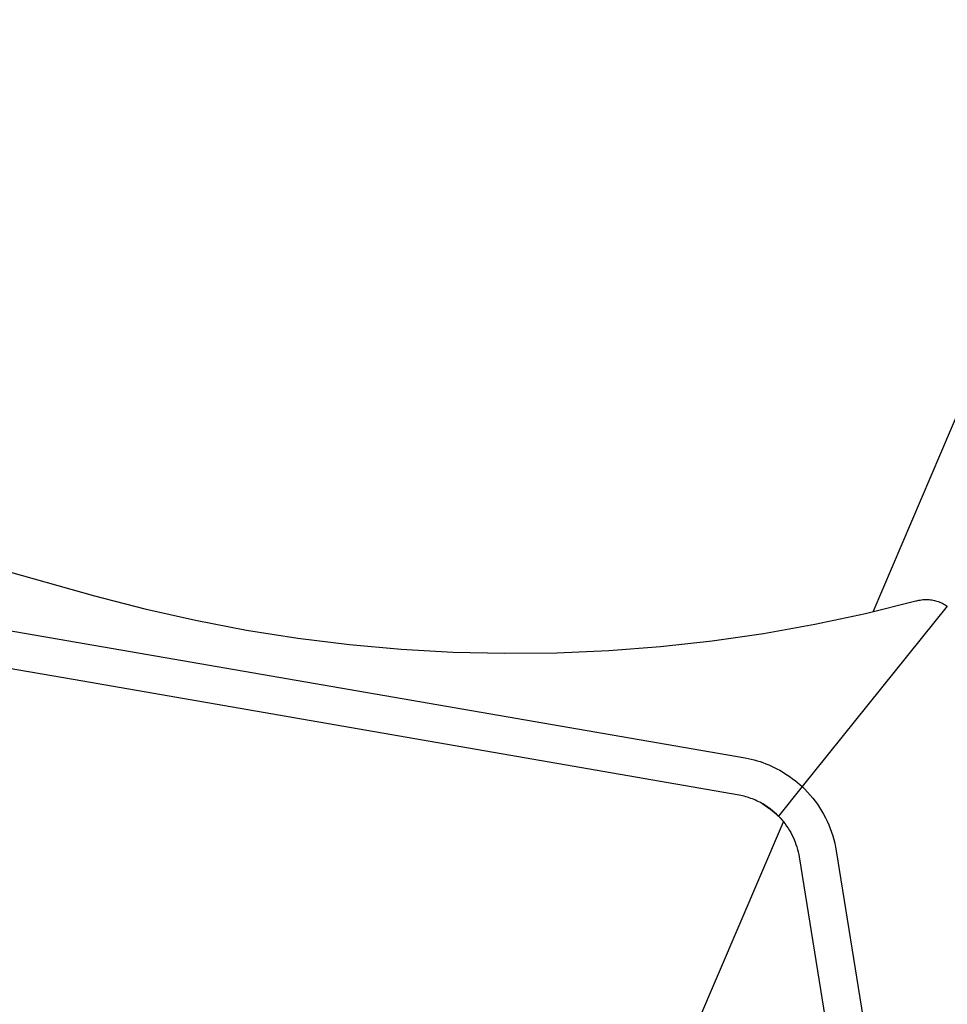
# Model space of a CAD drawing. Header units: millimetres. Extents: x 5000 to 6727, y 0 to 1679.
# Tile 97 of 106: x 6353 to 6600, y 1408 to 1670. Entities that reach past the tile are written whole.
import ezdxf

# ---------------------------------------------------------------- set-up
doc = ezdxf.new("R2010")
doc.units = ezdxf.units.MM
doc.layers.add('Make2D$Sichtbar$Kurven', color=18, linetype='Continuous', true_color=0x000000)

msp = doc.modelspace()

# ---------------------------------------------------------------- linework, layer by layer
at = {"layer": 'Make2D$Sichtbar$Kurven', "color": 18, "lineweight": -3, "true_color": 0x000000}
for p, q in [((6579.84, 1512.48), (6646.97, 1669.74)), ((6269.11, 1545.74), (6373, 1516.72)), ((6156.87, 1540.88), (6545.84, 1473.64)), ((6367.28, 1494.45), (6246.52, 1515.31)), ((6373, 1516.72), (6386.35, 1513.22)), ((6577.84, 1512.01), (6591.24, 1515.33)), ((6591.24, 1515.33), (6591.38, 1515.37)), ((6591.38, 1515.37), (6591.71, 1515.45)), ((6591.71, 1515.45), (6592.05, 1515.52)), ((6592.05, 1515.52), (6592.39, 1515.58)), ((6592.39, 1515.58), (6592.72, 1515.63)), ((6592.72, 1515.63), (6593.07, 1515.67)), ((6593.07, 1515.67), (6593.41, 1515.69)), ((6593.41, 1515.69), (6593.75, 1515.7)), ((6593.75, 1515.7), (6594.09, 1515.71)), ((6594.09, 1515.71), (6594.44, 1515.69)), ((6594.44, 1515.69), (6594.78, 1515.67)), ((6594.78, 1515.67), (6595.12, 1515.64)), ((6595.12, 1515.64), (6595.46, 1515.59)), ((6595.46, 1515.59), (6595.8, 1515.53)), ((6595.8, 1515.53), (6596.13, 1515.46)), ((6596.13, 1515.46), (6596.47, 1515.38)), ((6596.47, 1515.38), (6596.8, 1515.29)), ((6596.8, 1515.29), (6597.12, 1515.19)), ((6597.12, 1515.19), (6597.45, 1515.07)), ((6597.45, 1515.07), (6597.77, 1514.95)), ((6597.77, 1514.95), (6598.08, 1514.81)), ((6598.08, 1514.81), (6598.39, 1514.67)), ((6598.39, 1514.67), (6598.69, 1514.51)), ((6598.69, 1514.51), (6598.99, 1514.34)), ((6386.35, 1513.22), (6399.81, 1510.18)), ((6599.57, 1513.97), (6560.97, 1466.01)), ((6564.34, 1509.14), (6577.84, 1512.01)), ((6598.99, 1514.34), (6599.29, 1514.16)), ((6599.29, 1514.16), (6599.57, 1513.97)), ((6399.81, 1510.18), (6413.37, 1507.58)), ((6413.37, 1507.58), (6427, 1505.44)), ((6537.1, 1504.74), (6550.76, 1506.71)), ((6550.76, 1506.71), (6564.34, 1509.14)), ((6427, 1505.44), (6440.7, 1503.75)), ((6523.38, 1503.22), (6537.1, 1504.74)), ((6440.7, 1503.75), (6454.45, 1502.51)), ((6454.45, 1502.51), (6468.23, 1501.74)), ((6468.23, 1501.74), (6482.03, 1501.42)), ((6482.03, 1501.42), (6495.83, 1501.56)), ((6495.83, 1501.56), (6509.62, 1502.16)), ((6509.62, 1502.16), (6523.38, 1503.22)), ((6544.29, 1463.76), (6367.28, 1494.45)), ((6545.84, 1473.64), (6546.64, 1473.49)), ((6546.64, 1473.49), (6547.44, 1473.31)), ((6547.44, 1473.31), (6548.24, 1473.11)), ((6548.24, 1473.11), (6549.03, 1472.89)), ((6549.03, 1472.89), (6549.81, 1472.65)), ((6549.81, 1472.65), (6550.59, 1472.39)), ((6550.59, 1472.39), (6551.36, 1472.1)), ((6551.36, 1472.1), (6552.11, 1471.79)), ((6552.11, 1471.79), (6552.86, 1471.46)), ((6552.86, 1471.46), (6553.6, 1471.11)), ((6553.6, 1471.11), (6554.32, 1470.74)), ((6554.32, 1470.74), (6555.04, 1470.35)), ((6555.04, 1470.35), (6555.74, 1469.94)), ((6555.74, 1469.94), (6556.44, 1469.51)), ((6556.44, 1469.51), (6557.13, 1469.06)), ((6557.13, 1469.06), (6557.8, 1468.6)), ((6557.8, 1468.6), (6558.47, 1468.11)), ((6558.47, 1468.11), (6559.11, 1467.61)), ((6559.11, 1467.61), (6559.75, 1467.1)), ((6560.97, 1466.01), (6554.68, 1458.18)), ((6559.75, 1467.1), (6560.37, 1466.56)), ((6560.37, 1466.56), (6560.97, 1466.01)), ((6560.97, 1466.01), (6561.72, 1465.29)), ((6561.72, 1465.29), (6562.44, 1464.54)), ((6544.73, 1463.67), (6544.29, 1463.76)), ((6545.16, 1463.57), (6544.73, 1463.67)), ((6545.61, 1463.45), (6545.16, 1463.57)), ((6546.06, 1463.33), (6545.61, 1463.45)), ((6546.5, 1463.19), (6546.06, 1463.33)), ((6546.95, 1463.05), (6546.5, 1463.19)), ((6547.38, 1462.89), (6546.95, 1463.05)), ((6547.81, 1462.73), (6547.38, 1462.89)), ((6548.24, 1462.55), (6547.81, 1462.73)), ((6548.65, 1462.37), (6548.24, 1462.55)), ((6549.07, 1462.17), (6548.65, 1462.37)), ((6549.49, 1461.97), (6549.07, 1462.17)), ((6562.44, 1464.54), (6563.13, 1463.76)), ((6563.13, 1463.76), (6563.8, 1462.97)), ((6563.8, 1462.97), (6564.44, 1462.15)), ((6549.9, 1461.76), (6549.49, 1461.97)), ((6550.3, 1461.54), (6549.9, 1461.76)), ((6550.7, 1461.3), (6550.3, 1461.54)), ((6550.99, 1461.13), (6550.41, 1461.48)), ((6550.43, 1461.48), (6551.01, 1461.13)), ((6551.1, 1461.05), (6550.54, 1461.4)), ((6550.54, 1461.4), (6552.43, 1460.13)), ((6551.1, 1461.06), (6550.7, 1461.3)), ((6551.56, 1460.76), (6550.99, 1461.13)), ((6551.01, 1461.13), (6551.57, 1460.76)), ((6551.09, 1461.07), (6551.62, 1460.72)), ((6551.38, 1460.88), (6551.1, 1461.06)), ((6551.65, 1460.69), (6551.1, 1461.05)), ((6551.83, 1460.57), (6551.38, 1460.88)), ((6552.11, 1460.38), (6551.56, 1460.76)), ((6551.57, 1460.76), (6552.12, 1460.37)), ((6551.62, 1460.72), (6552.14, 1460.36)), ((6552.18, 1460.31), (6551.65, 1460.69)), ((6552, 1460.46), (6551.83, 1460.57)), ((6552.01, 1460.45), (6552, 1460.46)), ((6552.01, 1460.45), (6552.01, 1460.45)), ((6552.65, 1459.97), (6552.11, 1460.38)), ((6552.12, 1460.37), (6552.66, 1459.97)), ((6552.14, 1460.36), (6552.65, 1459.97)), ((6552.71, 1459.92), (6552.18, 1460.31)), ((6552.59, 1460.02), (6554.12, 1458.72)), ((6552.65, 1459.97), (6553.15, 1459.58)), ((6553.18, 1459.55), (6552.65, 1459.97)), ((6552.66, 1459.97), (6553.19, 1459.55)), ((6553.22, 1459.51), (6552.71, 1459.92)), ((6553.15, 1459.58), (6553.64, 1459.17)), ((6553.69, 1459.11), (6553.18, 1459.55)), ((6553.19, 1459.55), (6553.7, 1459.11)), ((6564.44, 1462.15), (6565.04, 1461.31)), ((6565.04, 1461.31), (6565.62, 1460.45)), ((6565.62, 1460.45), (6566.17, 1459.57)), ((6566.17, 1459.57), (6566.69, 1458.67)), ((6553.72, 1459.08), (6553.22, 1459.51)), ((6553.64, 1459.17), (6554.11, 1458.74)), ((6554.19, 1458.66), (6553.69, 1459.11)), ((6553.7, 1459.11), (6554.2, 1458.66)), ((6554.2, 1458.63), (6553.72, 1459.08)), ((6554.11, 1458.74), (6554.57, 1458.3)), ((6554.68, 1458.18), (6554.19, 1458.66)), ((6554.2, 1458.66), (6554.68, 1458.19)), ((6554.67, 1458.18), (6554.2, 1458.63)), ((6554.57, 1458.3), (6554.57, 1458.3)), ((6554.57, 1458.3), (6554.68, 1458.19)), ((6554.68, 1458.18), (6554.67, 1458.18)), ((6554.68, 1458.19), (6555.15, 1457.69)), ((6555.15, 1457.69), (6555.61, 1457.17)), ((6555.61, 1457.17), (6556.05, 1456.64)), ((6566.69, 1458.67), (6567.18, 1457.75)), ((6567.18, 1457.75), (6567.64, 1456.82)), ((6498.45, 1321.77), (6556.03, 1456.67)), ((6556.05, 1456.64), (6556.47, 1456.1)), ((6556.47, 1456.1), (6556.88, 1455.54)), ((6556.88, 1455.54), (6557.26, 1454.97)), ((6557.26, 1454.97), (6557.62, 1454.38)), ((6557.62, 1454.38), (6557.97, 1453.79)), ((6567.64, 1456.82), (6568.06, 1455.87)), ((6568.06, 1455.87), (6568.45, 1454.91)), ((6568.45, 1454.91), (6568.81, 1453.93)), ((6557.97, 1453.79), (6558.29, 1453.18)), ((6558.29, 1453.18), (6558.59, 1452.56)), ((6558.59, 1452.56), (6558.87, 1451.93)), ((6558.87, 1451.93), (6559.13, 1451.29)), ((6568.81, 1453.93), (6569.13, 1452.95)), ((6569.13, 1452.95), (6569.42, 1451.95)), ((6569.42, 1451.95), (6569.67, 1450.94)), ((6559.13, 1451.29), (6559.36, 1450.65)), ((6559.36, 1450.65), (6559.58, 1449.99)), ((6559.58, 1449.99), (6559.77, 1449.33)), ((6559.77, 1449.33), (6559.93, 1448.66)), ((6569.67, 1450.94), (6569.89, 1449.93)), ((6569.89, 1449.93), (6570.07, 1448.91)), ((6559.93, 1448.66), (6560.08, 1447.99)), ((6560.08, 1447.99), (6560.2, 1447.31)), ((6560.2, 1447.31), (6577.23, 1341.87)), ((6570.07, 1448.91), (6587.11, 1343.47))]:
    msp.add_line(p, q, dxfattribs=at)

doc.saveas('drawing.dxf')
